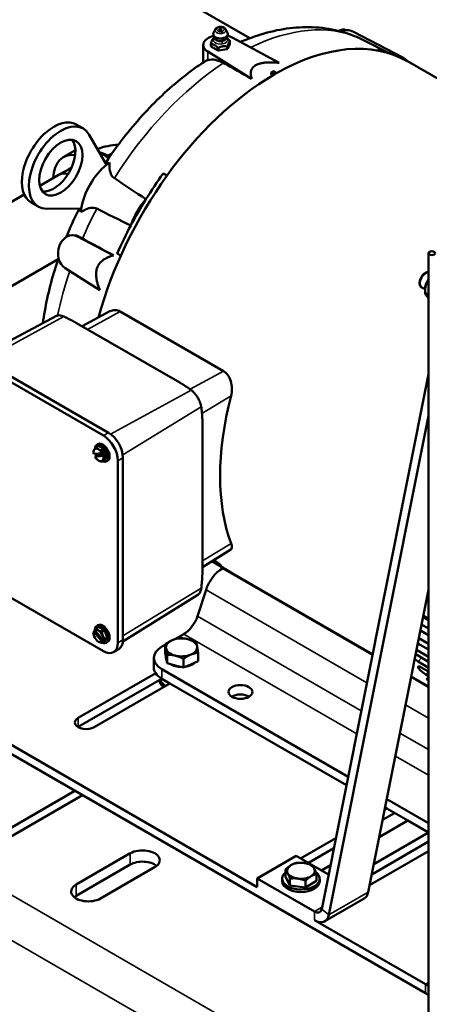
# Model space of a CAD drawing. Header units: inches. Extents: x 1 to 271, y 5 to 171.
# Tile 136 of 256: x 222 to 230, y 61 to 79. Entities that reach past the tile are written whole.
import ezdxf

# ---------------------------------------------------------------- set-up
doc = ezdxf.new("R2010")
doc.units = ezdxf.units.IN
doc.header["$LTSCALE"] = 8
doc.header["$MEASUREMENT"] = 0
doc.layers.add('Visible (ANSI)', color=7, linetype='Continuous', lineweight=50)
doc.layers.add('Visible Narrow (ANSI)', color=7, linetype='Continuous', lineweight=35)

msp = doc.modelspace()

# ---------------------------------------------------------------- linework, layer by layer
at = {"layer": 'Visible (ANSI)'}
for p, q in [((217.39, 83.999), (226.508, 78.735)), ((225.884, 78.894), (225.851, 78.83)), ((226.073, 78.894), (226.107, 78.83)), ((228.21, 78.897), (228.233, 78.883)), ((228.376, 78.85), (229.267, 78.386)), ((225.869, 78.741), (225.854, 78.733)), ((226.089, 78.741), (226.089, 78.741)), ((226.15, 78.683), (226.15, 78.637)), ((226.19, 78.746), (227.035, 78.291)), ((225.669, 78.299), (225.669, 78.615)), ((226.54, 78.005), (225.752, 78.493)), ((225.807, 78.64), (225.807, 78.593)), ((225.815, 78.582), (225.922, 78.52)), ((225.946, 78.516), (226.092, 78.539)), ((226.11, 78.549), (226.149, 78.634)), ((232.23, 76.657), (229.348, 78.322)), ((226.933, 78.141), (226.891, 78.117)), ((226.977, 78.118), (226.933, 78.141)), ((226.891, 78.117), (226.932, 78.091)), ((226.891, 78.082), (226.891, 78.117)), ((226.977, 78.118), (226.932, 78.091)), ((226.932, 78.071), (226.932, 78.091)), ((226.977, 78.118), (226.977, 78.097)), ((223.379, 77.179), (223.506, 77.106)), ((223.925, 76.452), (223.614, 76.995)), ((223.145, 76.59), (223.363, 76.716)), ((223.288, 76.391), (223.059, 76.272)), ((223.051, 76.267), (222.72, 76.076)), ((222.441, 75.915), (220.988, 75.076)), ((222.566, 75.771), (222.693, 75.698)), ((222.844, 75.66), (223.468, 75.662)), ((223.316, 75.181), (223.363, 75.178)), ((223.399, 75.158), (224.048, 74.818)), ((229.73, 74.86), (229.73, 58.45)), ((223.05, 74.748), (221.646, 73.937)), ((223.805, 74.192), (223.178, 74.589)), ((229.667, 74.207), (229.611, 74.239)), ((229.667, 74.209), (229.667, 74.158)), ((229.73, 74.104), (229.667, 74.14)), ((223.021, 73.727), (221.615, 72.975)), ((223.986, 73.811), (223.484, 73.542)), ((226.031, 72.734), (224.172, 73.808)), ((223.385, 73.599), (225.245, 72.525)), ((223.867, 71.569), (221.548, 72.908)), ((223.959, 71.622), (221.64, 72.961)), ((229.73, 72.68), (227.805, 63.032)), ((227.935, 62.926), (229.73, 71.924)), ((225.653, 69.133), (225.653, 71.795)), ((223.747, 71.363), (223.784, 71.384)), ((223.748, 71.403), (223.77, 71.416)), ((223.886, 71.325), (223.784, 71.384)), ((223.844, 71.251), (223.695, 71.238)), ((223.714, 71.19), (223.764, 71.219)), ((223.863, 71.202), (223.714, 71.189)), ((223.764, 71.219), (223.755, 71.243)), ((223.917, 71.233), (223.764, 71.219)), ((223.898, 71.282), (223.848, 71.253)), ((223.849, 71.304), (223.886, 71.325)), ((223.867, 71.204), (223.917, 71.233)), ((223.886, 71.325), (223.937, 71.194)), ((223.917, 71.233), (223.898, 71.282)), ((223.849, 71.1), (223.886, 71.121)), ((223.937, 71.194), (223.886, 71.121)), ((223.9, 71.172), (223.937, 71.194)), ((223.922, 71.102), (223.944, 71.114)), ((224.129, 67.834), (224.129, 71.116)), ((224.221, 67.887), (224.221, 71.169)), ((226.166, 69.515), (225.653, 69.196)), ((225.824, 69.303), (226.15, 69.115)), ((226.026, 69.189), (225.826, 69.304)), ((225.836, 69.31), (225.938, 69.252)), ((226.03, 69.184), (226.013, 69.174)), ((228.722, 67.629), (226.191, 69.09)), ((217.151, 68.907), (226.639, 63.428)), ((221.548, 69.022), (223.867, 67.683)), ((217.151, 68.746), (229.675, 61.515)), ((225.719, 68.788), (225.563, 68.311)), ((228.642, 63.335), (229.73, 68.788)), ((225.571, 68.698), (224.22, 67.859)), ((229.632, 68.299), (229.73, 68.243)), ((229.73, 68.267), (229.637, 68.321)), ((223.695, 68.037), (223.721, 68.052)), ((223.844, 67.848), (223.695, 68.034)), ((223.863, 67.875), (223.714, 68.061)), ((223.747, 68.097), (223.784, 68.118)), ((223.748, 68.137), (223.77, 68.15)), ((223.784, 68.118), (223.886, 68.059)), ((223.849, 68.038), (223.886, 68.059)), ((223.937, 67.928), (223.886, 68.059)), ((229.73, 67.969), (229.583, 68.054)), ((229.605, 68.164), (229.73, 68.092)), ((223.848, 67.847), (223.898, 67.876)), ((223.849, 67.834), (223.886, 67.855)), ((223.917, 67.903), (223.867, 67.874)), ((223.937, 67.928), (223.886, 67.855)), ((223.898, 67.876), (223.889, 67.887)), ((223.898, 67.876), (223.917, 67.903)), ((223.9, 67.906), (223.937, 67.928)), ((223.922, 67.836), (223.944, 67.848)), ((225.32, 67.991), (225.158, 67.898)), ((229.556, 67.916), (229.73, 67.816)), ((224.144, 67.717), (224.052, 67.664)), ((224.98, 67.795), (224.924, 67.763)), ((224.98, 67.65), (224.98, 67.805)), ((225.575, 67.5), (225.575, 67.654)), ((229.514, 67.704), (229.73, 67.579)), ((229.73, 67.71), (229.537, 67.821)), ((224.777, 67.559), (224.777, 67.388)), ((224.98, 67.65), (224.998, 67.557)), ((224.996, 67.559), (224.996, 67.566)), ((224.998, 67.557), (225.016, 67.464)), ((225.016, 67.464), (225.016, 67.618)), ((225.313, 67.388), (225.313, 67.543)), ((225.444, 67.444), (225.575, 67.5)), ((229.73, 67.491), (229.498, 67.625)), ((229.541, 67.494), (229.73, 67.384)), ((224.924, 67.355), (228.28, 65.417)), ((225.016, 67.464), (225.164, 67.426)), ((225.164, 67.426), (225.313, 67.388)), ((225.313, 67.388), (225.444, 67.444)), ((229.73, 67.314), (229.599, 67.39)), ((223.413, 66.477), (224.811, 67.284)), ((224.886, 67.167), (223.413, 66.317)), ((224.919, 67.186), (224.886, 67.167)), ((224.924, 67.184), (225.067, 67.101)), ((229.73, 67.047), (229.418, 67.227)), ((229.683, 67.259), (229.73, 67.233)), ((225.067, 67.101), (223.7, 66.312)), ((228.25, 65.263), (225.067, 67.101)), ((223.354, 65.164), (219.17, 62.749)), ((223.493, 65.084), (221.292, 63.813)), ((228.977, 65.015), (229.73, 64.58)), ((228.938, 64.819), (228.979, 64.843)), ((228.979, 64.843), (228.946, 64.861)), ((228.979, 64.843), (229.354, 64.626)), ((229.118, 64.762), (228.902, 64.638)), ((229.354, 64.626), (228.84, 64.329)), ((229.73, 64.409), (229.354, 64.626)), ((227.424, 63.945), (228.06, 64.312)), ((228.742, 63.839), (229.73, 64.409)), ((228.024, 64.131), (227.563, 63.865)), ((229.73, 64.248), (228.706, 63.657)), ((223.378, 63.474), (224.353, 64.038)), ((226.639, 63.581), (227.346, 63.99)), ((227.346, 63.99), (227.929, 63.653)), ((229.73, 64.077), (228.668, 63.464)), ((224.353, 63.834), (223.378, 63.27)), ((224.792, 63.785), (223.816, 63.221)), ((227.962, 63.822), (227.799, 63.728)), ((227.673, 62.985), (226.639, 63.581)), ((226.639, 63.428), (226.639, 63.581)), ((227.091, 63.578), (227.091, 63.533)), ((227.148, 63.616), (227.148, 63.741)), ((227.232, 63.457), (227.148, 63.616)), ((227.232, 63.457), (227.232, 63.581)), ((227.71, 63.54), (227.71, 63.665)), ((227.767, 63.578), (227.767, 63.533)), ((227.513, 63.419), (227.232, 63.457)), ((227.513, 63.419), (227.513, 63.544)), ((227.71, 63.54), (227.513, 63.419)), ((228.569, 63.221), (227.862, 62.813)), ((227.673, 62.831), (229.675, 61.675))]:
    msp.add_line(p, q, dxfattribs=at)
for centre, start, end in [((223.857, 71.265), 168.614, 174.0082), ((223.857, 71.265), 245.9918, 246.8433), ((223.857, 67.999), 168.614, 174.0082), ((223.857, 67.999), 245.9918, 246.8433)]:
    msp.add_arc(centre, 0.167, start, end, dxfattribs=at)
for centre, major_axis in [((225.979, 78.896), (0.0211, 0)), ((223.099, 76.402), (0.276, 0.478)), ((229.789, 74.86), (0.0591, 0)), ((226.338, 66.946), (-0.215, 0))]:
    msp.add_ellipse(centre, major_axis=major_axis, ratio=0.57735, dxfattribs=at)
for centre, major_axis, ratio, start_param, end_param in [((227.976, 78.133), (0.411, 0.712), 0.57735, 0.024695, 0.541633), ((225.979, 78.615), (-0.31, 0), 0.57735, 5.137688, 7.033677), ((225.979, 78.808), (-0.133, 0), 0.57735, 5.993459, 8.115781), ((225.979, 78.661), (0.176, 0), 0.57735, 2.356195, 2.373603), ((225.979, 78.808), (0.133, 0), 0.57735, 4.974188, 6.572911), ((225.979, 78.615), (0.31, 0), 0.57735, 0.820305, 1.145496), ((225.979, 78.661), (0.176, 0), 0.57735, 0.244391, 0.279208), ((226.954, 74.176), (2.393, 4.145), 0.57735, 0, 0.778693), ((225.827, 78.593), (-0.0201, 0), 0.57735, 0, 0.244391), ((225.979, 78.661), (-0.176, 0), 0.57735, 0.244391, 0.279208), ((225.979, 78.615), (-0.176, 0), 0.57735, 0.244391, 0.279208), ((225.829, 78.59), (-0.0201, 0), 0.57735, 0.279208, 0.785398), ((225.936, 78.528), (-0.0201, 0), 0.57735, 0.785398, 1.291588), ((225.979, 78.661), (-0.176, 0), 0.57735, 1.291588, 1.326406), ((225.979, 78.615), (0.176, 0), 0.57735, 4.433181, 4.467998), ((225.941, 78.527), (-0.0201, 0), 0.57735, 1.326406, 1.832596), ((226.087, 78.55), (-0.0201, 0), 0.57735, 1.832596, 2.338786), ((225.979, 78.661), (-0.176, 0), 0.57735, 2.338786, 2.373603), ((225.979, 78.615), (-0.176, 0), 0.57735, 2.338786, 2.373603), ((226.091, 78.552), (0.0201, 0), 0.57735, 5.515196, 6.021386), ((226.13, 78.637), (0.0201, 0), 0.57735, 6.021386, 6.283185), ((226.877, 74.221), (2.383, 4.127), 0.57735, 0.119071, 0.175297), ((422.298, 22.036), (-305.834, 128.658), 0.08679, 0.922843, 0.922956), ((226.059, 77.66), (-0.355, 0.662), 0.555721, 5.566884, 6.159679), ((228.845, 77.631), (0.432, 0.749), 0.57735, 6.093394, 6.551989), ((226.954, 74.176), (2.393, 4.145), 0.57735, 0.792104, 2.001636), ((226.954, 74.176), (2.393, 4.145), 0.57735, 0.778693, 0.792104), ((222.973, 76.475), (0.407, 0.704), 0.57735, 0, 3.141593), ((223.099, 76.402), (0.406, 0.704), 0.57735, 5.958991, 9.748973), ((222.973, 76.475), (-0.276, -0.478), 0.57735, 0.231143, 2.91045), ((223.59, 75.819), (-0.445, 0.771), 0.57735, 5.873155, 7.023362), ((223.81, 75.946), (0.445, -0.771), 0.57735, 2.116751, 2.384632), ((223.59, 75.819), (-0.329, 0.569), 0.57735, 6.186796, 6.436343), ((224.038, 75.86), (-0.411, -0.712), 0.57735, 4.123505, 5.301273), ((224.038, 75.86), (-0.411, -0.712), 0.57735, 4.032461, 4.123505), ((223.38, 75.698), (-0.329, 0.569), 0.57735, 5.815026, 6.283185), ((226.877, 74.221), (-2.383, -4.127), 0.57735, 4.537092, 4.655005), ((42.374, -197.313), (226.779, 242.196), 0.777225, 0.209632, 0.209929), ((226.877, 74.221), (-2.383, -4.127), 0.57735, 4.655005, 4.769773), ((224.908, 75.358), (0.432, 0.749), 0.57735, 1.249135, 1.892458), ((224.038, 75.86), (-0.411, -0.712), 0.57735, 5.301273, 5.392317), ((226.877, 74.221), (-2.383, -4.127), 0.57735, 4.769773, 4.887686), ((223.296, 74.869), (-0.028, -0.311), 0.788675, 2.82562, 5.897399), ((369.781, 369.773), (-96.358, -317.494), 0.777225, 6.073256, 6.073554), ((229.821, 74.298), (0.109, 0.189), 0.57735, 1.418822, 2.356194), ((229.268, 72.84), (-2.301, -4.198), 0.562044, 5.137873, 5.832857), ((223.867, 71.267), (-0.185, 0.32), 0.57735, 3.926991, 5.497787), ((223.959, 71.32), (-0.185, 0.32), 0.57735, 3.926991, 5.497787), ((223.835, 71.252), (-0.087, 0.151), 0.57735, 2.500196, 7.040259), ((223.857, 71.265), (0.087, -0.151), 0.57735, 0, 3.141593), ((223.779, 71.22), (-0.063, 0.108), 0.57735, 0.261799, 1.091281), ((223.78, 71.36), (-0.0857, -0.0689), 0.211325, 5.651271, 6.034953), ((223.78, 71.36), (-0.0857, -0.0689), 0.211325, 4.935658, 5.651271), ((223.779, 71.22), (-0.063, 0.108), 0.57735, 5.497787, 6.544985), ((223.835, 71.252), (-0.087, 0.151), 0.57735, 1.320009, 1.53474), ((223.857, 71.367), (-0.11, 0), 0.57735, 0.069786, 0.785398), ((223.857, 71.367), (0.11, 0), 0.57735, 3.926991, 4.642603), ((223.779, 71.22), (0.062, -0.108), 0.57735, 1.526713, 2.356194), ((223.847, 71.29), (0.153, 0.059), 0.211325, 4.610784, 4.638024), ((223.933, 71.272), (-0.01, 0.11), 0.788675, 1.206063, 1.673687), ((223.779, 71.22), (0.063, -0.108), 0.57735, 0.261799, 1.091281), ((223.866, 71.241), (-0.153, -0.059), 0.211325, 1.469191, 1.496432), ((223.933, 71.272), (-0.01, 0.11), 0.788675, 2.169664, 2.637288), ((223.866, 71.241), (-0.153, -0.059), 0.211325, 6.050582, 6.077823), ((223.779, 71.22), (-0.062, 0.108), 0.57735, 1.526713, 2.356194), ((223.779, 71.22), (0.063, -0.108), 0.57735, 5.497787, 6.544985), ((223.857, 71.163), (-0.11, 0), 0.57735, 0.933203, 1.501011), ((223.933, 71.17), (-0.0857, -0.0689), 0.211325, 5.651271, 6.366884), ((223.933, 71.17), (0.0857, 0.0689), 0.211325, 1.794066, 2.509678), ((226.013, 68.799), (-0.23, -0.398), 0.57735, 3.926991, 5.061455), ((225.32, 68.302), (-0.19, -0.329), 0.57735, 0.785398, 1.919862), ((223.779, 67.954), (-0.063, 0.108), 0.57735, 0.479515, 1.308997), ((223.78, 68.094), (-0.0857, -0.0689), 0.211325, 5.89926, 6.034953), ((223.847, 67.986), (-0.134, 0.094), 0.788675, 0.3554, 0.38264), ((223.835, 67.986), (-0.087, 0.151), 0.57735, 2.500196, 7.141451), ((223.78, 68.094), (0.0857, 0.0689), 0.211325, 1.794066, 2.26169), ((223.779, 67.954), (-0.063, 0.108), 0.57735, 5.497787, 6.327269), ((223.866, 68.013), (-0.134, 0.094), 0.788675, 0.3554, 0.38264), ((223.857, 68.101), (-0.11, 0), 0.57735, 0.069786, 0.785398), ((223.857, 67.999), (0.087, -0.151), 0.57735, 0, 3.141593), ((223.857, 68.101), (-0.11, 0), 0.57735, 0.785398, 1.501011), ((223.779, 67.954), (0.062, -0.108), 0.57735, 1.308997, 2.356194), ((223.933, 68.006), (0.01, -0.11), 0.788675, 4.347656, 5.063268), ((223.779, 67.954), (-0.062, 0.108), 0.57735, 1.308997, 2.356194), ((223.779, 67.954), (0.063, -0.108), 0.57735, 5.497787, 6.327269), ((223.857, 67.897), (0.11, 0), 0.57735, 4.074795, 4.642603), ((223.847, 67.986), (-0.134, 0.094), 0.788675, 2.057194, 2.084434), ((223.933, 67.904), (-0.0857, -0.0689), 0.211325, 5.89926, 6.366884), ((223.933, 68.006), (0.01, -0.11), 0.788675, 5.063268, 5.778881), ((223.779, 67.954), (0.063, -0.108), 0.57735, 0.479515, 1.308997), ((223.866, 68.013), (0.134, -0.094), 0.788675, 5.198786, 5.226027), ((223.933, 67.904), (0.0857, 0.0689), 0.211325, 1.794066, 2.26169), ((223.867, 67.985), (0.185, -0.32), 0.57735, 5.497787, 7.068583), ((223.959, 68.038), (0.185, -0.32), 0.57735, 0, 0.785398), ((225.277, 67.75), (-0.281, 0), 0.57735, 5.346531, 6.393729), ((225.277, 67.75), (-0.281, 0), 0.57735, 4.299334, 5.346531), ((225.277, 67.75), (0.281, 0), 0.57735, 0.110544, 1.157741), ((225.277, 67.559), (-0.5, 0), 0.57735, 5.497787, 7.068583), ((225.277, 67.75), (-0.281, 0), 0.57735, 0.110544, 1.157741), ((225.277, 67.75), (0.281, 0), 0.57735, 5.346531, 6.393729), ((225.277, 67.559), (-0.281, 0), 0.57735, 0, 0.258447), ((225.277, 67.75), (0.281, 0), 0.57735, 4.299334, 5.346531), ((225.277, 67.559), (-0.281, 0), 0.57735, 1.802927, 2.606951), ((225.277, 67.388), (-0.5, 0), 0.57735, 0, 0.367325), ((225.277, 67.559), (-0.281, 0), 0.57735, 0.728683, 1.5868), ((225.277, 67.388), (-0.5, 0), 0.57735, 0.367325, 0.785398), ((225.277, 67.178), (-0.405, 0), 0.57735, 0.078626, 0.652039), ((225.277, 67.227), (-0.405, 0), 0.57735, 0.260373, 0.800583), ((226.338, 66.776), (-0.215, 0), 0.57735, 3.900365, 5.524413), ((223.557, 66.395), (-0.203, 0), 0.57735, 5.497787, 8.63938), ((223.557, 66.234), (-0.203, 0), 0.57735, 5.497787, 5.52764), ((224.573, 63.911), (0.31, 0), 0.57735, 5.497787, 8.63938), ((224.573, 63.707), (-0.31, 0), 0.57735, 3.7484, 5.497787), ((227.429, 63.721), (-0.25, 0), 0.57735, 5.529864, 6.577062), ((227.429, 63.721), (-0.25, 0), 0.57735, 4.482667, 5.529864), ((227.429, 63.721), (0.25, 0), 0.57735, 0.293877, 1.341074), ((227.429, 63.721), (0.25, 0), 0.57735, 5.529864, 6.577062), ((227.429, 63.578), (0.338, 0), 0.57735, 2.552836, 6.932705), ((227.429, 63.721), (-0.25, 0), 0.57735, 0.293877, 1.341074), ((227.429, 63.721), (0.25, 0), 0.57735, 4.482667, 5.529864), ((223.597, 63.348), (-0.31, 0), 0.57735, 5.497787, 8.63938), ((227.429, 63.533), (0.338, 0), 0.57735, 3.141593, 6.283185), ((223.597, 63.144), (-0.31, 0), 0.57735, 5.497787, 5.676378), ((228.38, 63.548), (0.189, -0.327), 0.57735, 0, 0.581672), ((227.673, 63.14), (0.095, -0.165), 0.57735, 5.497787, 6.864857), ((227.673, 63.14), (0.189, -0.327), 0.57735, 5.497787, 6.864857), ((229.675, 61.354), (-0.197, 0.341), 0.57735, 5.301278, 5.497787), ((229.675, 61.354), (-0.098, 0.17), 0.57735, 5.096619, 5.497787)]:
    msp.add_ellipse(centre, major_axis=major_axis, ratio=ratio, start_param=start_param, end_param=end_param, dxfattribs=at)
for points, knots in [([(225.956, 78.939), (225.95, 78.938), (225.945, 78.937), (225.934, 78.934), (225.928, 78.932), (225.918, 78.927), (225.913, 78.924), (225.903, 78.918), (225.899, 78.914), (225.891, 78.905), (225.887, 78.9), (225.884, 78.894)], [5.759587, 5.759587, 5.759587, 5.759587, 5.963441, 5.963441, 6.167295, 6.167295, 6.371149, 6.371149, 6.575003, 6.575003, 6.778857, 6.778857, 6.778857, 6.778857]), ([(226.073, 78.894), (226.07, 78.901), (226.065, 78.907), (226.053, 78.918), (226.046, 78.923), (226.031, 78.931), (226.023, 78.934), (226.006, 78.938), (225.997, 78.94), (225.979, 78.941), (225.97, 78.941), (225.96, 78.939), (225.958, 78.939), (225.956, 78.939)], [4.216717, 4.216717, 4.216717, 4.216717, 4.462282, 4.462282, 4.770856, 4.770856, 5.07943, 5.07943, 5.388004, 5.388004, 5.696578, 5.696578, 5.759587, 5.759587, 5.759587, 5.759587]), ([(228.433, 78.758), (228.29, 78.819), (228.14, 78.865), (227.834, 78.923), (227.679, 78.936), (227.367, 78.934), (227.21, 78.918), (226.9, 78.86), (226.746, 78.818), (226.508, 78.736), (226.423, 78.702), (226.338, 78.666)], [5.5656186, 5.5656186, 5.5656186, 5.5656186, 5.6957701, 5.6957701, 5.8259217, 5.8259217, 5.9560733, 5.9560733, 6.0862249, 6.0862249, 6.1593407, 6.1593407, 6.1593407, 6.1593407]), ([(225.873, 78.736), (225.864, 78.747), (225.857, 78.76), (225.849, 78.783), (225.847, 78.793), (225.846, 78.803)], [0, 0, 0, 0, 0.1100679, 0.1100679, 0.1850674, 0.1850674, 0.1850674, 0.1850674]), ([(225.847, 78.728), (225.847, 78.729), (225.847, 78.729), (225.848, 78.729), (225.849, 78.729), (225.85, 78.73), (225.851, 78.731), (225.852, 78.732)], [0.07493866, 0.07493866, 0.07493866, 0.07493866, 0.07821587, 0.07821587, 0.08960483, 0.08960483, 0.1009938, 0.1009938, 0.1009938, 0.1009938]), ([(225.871, 78.737), (225.871, 78.737), (225.871, 78.737), (225.871, 78.737), (225.871, 78.737), (225.871, 78.738)], [6.8888906, 6.8888906, 6.8888906, 6.8888906, 6.9115038, 6.9115038, 7.0685835, 7.0685835, 7.0685835, 7.0685835]), ([(226.112, 78.803), (226.11, 78.788), (226.106, 78.774), (226.096, 78.752), (226.091, 78.744), (226.085, 78.736)], [0, 0, 0, 0, 0.1100322, 0.1100322, 0.1850675, 0.1850675, 0.1850675, 0.1850675]), ([(226.087, 78.738), (226.087, 78.737), (226.087, 78.737), (226.087, 78.737), (226.087, 78.737), (226.087, 78.737)], [3.9269908, 3.9269908, 3.9269908, 3.9269908, 4.0840704, 4.0840704, 4.1066837, 4.1066837, 4.1066837, 4.1066837]), ([(226.143, 78.696), (226.143, 78.696), (226.143, 78.695), (226.145, 78.694), (226.145, 78.693), (226.147, 78.691), (226.147, 78.69), (226.148, 78.689)], [0.07493866, 0.07493866, 0.07493866, 0.07493866, 0.07821587, 0.07821587, 0.08960483, 0.08960483, 0.1009938, 0.1009938, 0.1009938, 0.1009938]), ([(226.149, 78.686), (226.15, 78.685), (226.15, 78.684), (226.15, 78.683), (226.15, 78.682), (226.15, 78.682), (226.15, 78.682), (226.149, 78.682)], [0.1009938, 0.1009938, 0.1009938, 0.1009938, 0.11238276, 0.11238276, 0.12377172, 0.12377172, 0.12704893, 0.12704893, 0.12704893, 0.12704893]), ([(225.808, 78.636), (225.808, 78.637), (225.807, 78.638), (225.807, 78.64), (225.807, 78.642), (225.808, 78.643), (225.808, 78.644), (225.808, 78.644)], [0.1009938, 0.1009938, 0.1009938, 0.1009938, 0.11238276, 0.11238276, 0.12377172, 0.12377172, 0.12704893, 0.12704893, 0.12704893, 0.12704893]), ([(225.815, 78.63), (225.814, 78.63), (225.814, 78.63), (225.813, 78.63), (225.812, 78.631), (225.81, 78.632), (225.81, 78.632), (225.809, 78.633)], [0.07493866, 0.07493866, 0.07493866, 0.07493866, 0.07821587, 0.07821587, 0.08960483, 0.08960483, 0.1009938, 0.1009938, 0.1009938, 0.1009938]), ([(225.93, 78.563), (225.929, 78.564), (225.927, 78.564), (225.925, 78.565), (225.924, 78.566), (225.922, 78.568), (225.922, 78.568), (225.922, 78.568)], [0.1009938, 0.1009938, 0.1009938, 0.1009938, 0.11238276, 0.11238276, 0.12377172, 0.12377172, 0.12704893, 0.12704893, 0.12704893, 0.12704893]), ([(225.946, 78.564), (225.946, 78.564), (225.945, 78.564), (225.944, 78.563), (225.942, 78.563), (225.939, 78.562), (225.938, 78.562), (225.936, 78.562)], [0.07493866, 0.07493866, 0.07493866, 0.07493866, 0.07821587, 0.07821587, 0.08960483, 0.08960483, 0.1009938, 0.1009938, 0.1009938, 0.1009938]), ([(226.101, 78.588), (226.1, 78.587), (226.099, 78.587), (226.096, 78.587), (226.095, 78.587), (226.093, 78.587), (226.093, 78.587), (226.092, 78.587)], [0.1009938, 0.1009938, 0.1009938, 0.1009938, 0.11238276, 0.11238276, 0.12377172, 0.12377172, 0.12704893, 0.12704893, 0.12704893, 0.12704893]), ([(226.11, 78.597), (226.11, 78.597), (226.11, 78.597), (226.109, 78.595), (226.109, 78.594), (226.107, 78.592), (226.106, 78.591), (226.105, 78.59)], [0.07493866, 0.07493866, 0.07493866, 0.07493866, 0.07821587, 0.07821587, 0.08960483, 0.08960483, 0.1009938, 0.1009938, 0.1009938, 0.1009938]), ([(225.698, 78.318), (225.564, 78.231), (225.432, 78.136), (225.175, 77.931), (225.048, 77.821), (224.803, 77.589), (224.683, 77.467), (224.451, 77.211), (224.339, 77.077), (224.123, 76.8), (224.02, 76.656), (223.921, 76.509)], [0.064981, 0.064981, 0.064981, 0.064981, 0.1861611, 0.1861611, 0.3073411, 0.3073411, 0.4285212, 0.4285212, 0.5497012, 0.5497012, 0.6708813, 0.6708813, 0.6708813, 0.6708813]), ([(225.698, 78.318), (225.708, 78.325), (225.722, 78.332), (225.744, 78.338), (225.748, 78.34), (225.752, 78.341)], [1.6789939, 1.6789939, 1.6789939, 1.6789939, 1.991786, 1.991786, 2.0601102, 2.0601102, 2.0601102, 2.0601102]), ([(223.95, 76.472), (223.939, 76.49), (223.932, 76.503), (223.921, 76.514), (223.919, 76.509), (223.917, 76.483), (223.917, 76.475), (223.917, 76.467)], [8.536944, 8.536944, 8.536944, 8.536944, 8.9787, 8.9787, 9.497615, 9.497615, 9.659689, 9.659689, 9.659689, 9.659689]), ([(223.977, 76.492), (223.976, 76.485), (223.976, 76.478), (223.973, 76.415), (223.978, 76.358), (224.001, 76.287), (224.013, 76.26), (224.043, 76.227), (224.053, 76.217), (224.066, 76.21)], [-1.240684, -1.240684, -1.240684, -1.240684, -1.164932, -1.164932, -0.56074, -0.56074, -0.246304, -0.246304, -0.101529, -0.101529, -0.101529, -0.101529]), ([(223.452, 75.662), (223.437, 75.653), (223.427, 75.646), (223.413, 75.635), (223.417, 75.632), (223.438, 75.631), (223.449, 75.631), (223.464, 75.63)], [12.705107, 12.705107, 12.705107, 12.705107, 13.026736, 13.026736, 13.519432, 13.519432, 13.830142, 13.830142, 13.830142, 13.830142]), ([(223.749, 75.662), (223.741, 75.666), (223.732, 75.669), (223.704, 75.678), (223.684, 75.679), (223.627, 75.677), (223.586, 75.664), (223.517, 75.633), (223.488, 75.616), (223.461, 75.597)], [-8.4533236, -8.4533236, -8.4533236, -8.4533236, -8.3591399, -8.3591399, -8.1587927, -8.1587927, -7.7609759, -7.7609759, -7.4698186, -7.4698186, -7.4698186, -7.4698186]), ([(223.363, 75.178), (223.364, 75.178), (223.364, 75.178), (223.386, 75.177), (223.409, 75.17), (223.431, 75.156)], [-2.5156898, -2.5156898, -2.5156898, -2.5156898, -2.5073165, -2.5073165, -2.2280854, -2.2280854, -2.2280854, -2.2280854]), ([(223.058, 74.772), (223.054, 74.759), (223.049, 74.745), (222.943, 74.426), (222.864, 74.119), (222.798, 73.742), (222.787, 73.669), (222.777, 73.597)], [1.1153273, 1.1153273, 1.1153273, 1.1153273, 1.1252758, 1.1252758, 1.3506366, 1.3506366, 1.4046964, 1.4046964, 1.4046964, 1.4046964]), ([(229.611, 74.239), (229.602, 74.244), (229.594, 74.251), (229.581, 74.268), (229.577, 74.277), (229.569, 74.3), (229.568, 74.313), (229.568, 74.342), (229.571, 74.358), (229.579, 74.389), (229.586, 74.405), (229.602, 74.435), (229.611, 74.448), (229.632, 74.474), (229.644, 74.485), (229.669, 74.503), (229.683, 74.511), (229.708, 74.519), (229.719, 74.52), (229.73, 74.52)], [3.926991, 3.926991, 3.926991, 3.926991, 4.158629, 4.158629, 4.413482, 4.413482, 4.727005, 4.727005, 5.083136, 5.083136, 5.440106, 5.440106, 5.793042, 5.793042, 6.148157, 6.148157, 6.50723, 6.50723, 6.768333, 6.768333, 6.768333, 6.768333]), ([(223.152, 73.717), (223.14, 73.723), (223.129, 73.727), (223.102, 73.735), (223.086, 73.738), (223.055, 73.738), (223.041, 73.736), (223.027, 73.73), (223.024, 73.729), (223.021, 73.727)], [0.8905735, 0.8905735, 0.8905735, 0.8905735, 0.9965959, 0.9965959, 1.156295, 1.156295, 1.3159941, 1.3159941, 1.3595969, 1.3595969, 1.3595969, 1.3595969]), ([(223.986, 73.811), (224.013, 73.825), (224.044, 73.834), (224.109, 73.834), (224.143, 73.825), (224.172, 73.808)], [4.5230174, 4.5230174, 4.5230174, 4.5230174, 4.8209841, 4.8209841, 5.1347113, 5.1347113, 5.1347113, 5.1347113]), ([(226.031, 72.734), (226.06, 72.718), (226.088, 72.692), (226.133, 72.628), (226.151, 72.59), (226.175, 72.511), (226.183, 72.464), (226.185, 72.372), (226.18, 72.326), (226.169, 72.286)], [0, 0, 0, 0, 0.308202, 0.308202, 0.616405, 0.616405, 0.949655, 0.949655, 1.282905, 1.282905, 1.282905, 1.282905]), ([(225.632, 72.085), (225.631, 72.09), (225.631, 72.095), (225.626, 72.119), (225.621, 72.138), (225.608, 72.175), (225.6, 72.195), (225.58, 72.235), (225.568, 72.255), (225.546, 72.29), (225.532, 72.308), (225.505, 72.341), (225.49, 72.356), (225.468, 72.376), (225.459, 72.384), (225.45, 72.391)], [0.7853454, 0.7853454, 0.7853454, 0.7853454, 0.834986, 0.834986, 0.9965959, 0.9965959, 1.156295, 1.156295, 1.3159941, 1.3159941, 1.4756932, 1.4756932, 1.6353923, 1.6353923, 1.7414148, 1.7414148, 1.7414148, 1.7414148]), ([(226.169, 69.624), (226.18, 69.597), (226.185, 69.571), (226.183, 69.534), (226.177, 69.522), (226.166, 69.515)], [1.2844253, 1.2844253, 1.2844253, 1.2844253, 1.6176757, 1.6176757, 1.9242286, 1.9242286, 1.9242286, 1.9242286]), ([(225.938, 69.252), (225.949, 69.245), (225.959, 69.239), (225.975, 69.231), (225.981, 69.229), (225.986, 69.228), (225.986, 69.229), (225.982, 69.235), (225.976, 69.24), (225.962, 69.252), (225.953, 69.259), (225.93, 69.276), (225.917, 69.286), (225.892, 69.303), (225.877, 69.313), (225.862, 69.323), (225.861, 69.324), (225.859, 69.325)], [-1.9136617, -1.9136617, -1.9136617, -1.9136617, -1.7940579, -1.7940579, -1.674454, -1.674454, -1.5548501, -1.5548501, -1.4352463, -1.4352463, -1.3156424, -1.3156424, -1.1960386, -1.1960386, -1.0764347, -1.0764347, -1.0635589, -1.0635589, -1.0635589, -1.0635589]), ([(226.191, 69.09), (226.188, 69.092), (226.182, 69.095), (226.168, 69.104), (226.157, 69.11), (226.133, 69.125), (226.119, 69.133), (226.093, 69.149), (226.078, 69.158), (226.05, 69.175), (226.037, 69.182), (226.026, 69.189)], [-1.5424875, -1.5424875, -1.5424875, -1.5424875, -1.4352463, -1.4352463, -1.3156424, -1.3156424, -1.1960386, -1.1960386, -1.0764347, -1.0764347, -0.9568309, -0.9568309, -0.9568309, -0.9568309]), ([(225.571, 68.698), (225.577, 68.702), (225.584, 68.707), (225.6, 68.723), (225.608, 68.736), (225.621, 68.764), (225.626, 68.782), (225.631, 68.807), (225.631, 68.813), (225.632, 68.819)], [1.3822427, 1.3822427, 1.3822427, 1.3822427, 1.4756932, 1.4756932, 1.6353923, 1.6353923, 1.7970022, 1.7970022, 1.8466429, 1.8466429, 1.8466429, 1.8466429]), ([(229.48, 67.538), (229.488, 67.532), (229.496, 67.525), (229.517, 67.509), (229.53, 67.5), (229.541, 67.494)], [-0.1948724, -0.1948724, -0.1948724, -0.1948724, -0.1196039, -0.1196039, 0, 0, 0, 0]), ([(229.599, 67.39), (229.588, 67.396), (229.577, 67.401), (229.559, 67.407), (229.552, 67.408), (229.544, 67.405), (229.542, 67.401), (229.543, 67.39), (229.546, 67.383), (229.557, 67.366), (229.565, 67.356), (229.585, 67.335), (229.596, 67.324), (229.62, 67.304), (229.633, 67.293), (229.659, 67.274), (229.672, 67.266), (229.683, 67.259)], [-0.9568309, -0.9568309, -0.9568309, -0.9568309, -0.837227, -0.837227, -0.7176231, -0.7176231, -0.5980193, -0.5980193, -0.4784154, -0.4784154, -0.3588116, -0.3588116, -0.2392077, -0.2392077, -0.1196039, -0.1196039, 0, 0, 0, 0]), ([(229.73, 67.18), (229.727, 67.181), (229.724, 67.183), (229.713, 67.187), (229.707, 67.188), (229.7, 67.187), (229.698, 67.184), (229.701, 67.175), (229.706, 67.169), (229.716, 67.157), (229.723, 67.15), (229.73, 67.144)], [-0.8725847, -0.8725847, -0.8725847, -0.8725847, -0.837227, -0.837227, -0.7176231, -0.7176231, -0.5980193, -0.5980193, -0.4784154, -0.4784154, -0.3891968, -0.3891968, -0.3891968, -0.3891968])]:
    msp.add_open_spline(points, degree=3, knots=knots, dxfattribs=at)
for points, weights in [([(228.21, 78.897), (228.149, 78.885), (228.108, 78.867)], [1.38689907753, 1.46630005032, 1.48693247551]), ([(225.847, 78.728), (225.828, 78.713), (225.808, 78.644)], [1.29768802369, 1.44129490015, 1.29768802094]), ([(226.143, 78.696), (226.115, 78.726), (226.089, 78.741)], [1.29768802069, 1.36949145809, 1.36949146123]), ([(226.11, 78.597), (226.13, 78.666), (226.149, 78.682)], [1.29768802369, 1.44129490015, 1.29768802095]), ([(225.815, 78.63), (225.868, 78.626), (225.922, 78.568)], [1.29768802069, 1.44129490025, 1.29768802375]), ([(226.092, 78.587), (226.019, 78.602), (225.946, 78.564)], [1.29768802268, 1.4412948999, 1.29768802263]), ([(226.54, 78.005), (226.44, 78.349), (227.035, 78.291)], [1.00152120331, 1.00424277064, 1.00152120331]), ([(226.891, 78.082), (226.906, 78.073), (226.921, 78.065)], [1.00000160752, 1.00000128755, 1.00000093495]), ([(224.048, 74.818), (223.591, 74.698), (223.805, 74.192)], [1.00114905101, 1.0037679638, 1.00114905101]), ([(229.667, 74.14), (229.663, 74.279), (229.73, 74.368)], [1.4330661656, 1.6205973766, 1.49086586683]), ([(229.73, 74.051), (229.67, 74.11), (229.667, 74.14)], [1.51315547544, 1.60230554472, 1.4330661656]), ([(223.385, 73.599), (223.282, 73.658), (223.152, 73.717)], [7.5988359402, 7.5988359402, 7.17177543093]), ([(225.45, 72.391), (225.348, 72.465), (225.245, 72.525)], [7.17177543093, 7.5988359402, 7.5988359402]), ([(225.653, 71.795), (225.653, 71.932), (225.632, 72.085)], [8.36381353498, 8.36381353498, 7.60183006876]), ([(225.632, 68.819), (225.653, 68.996), (225.653, 69.133)], [7.60183006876, 8.36381353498, 8.36381353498]), ([(224.98, 67.805), (225.05, 67.855), (225.111, 67.881)], [1.03882380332, 1.05791167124, 1]), ([(225.111, 67.881), (225.171, 67.907), (225.241, 67.916)], [1, 1.05791167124, 1.03882380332]), ([(225.241, 67.916), (225.321, 67.916), (225.39, 67.899)], [1.03882380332, 1.05791167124, 1]), ([(225.39, 67.899), (225.459, 67.881), (225.539, 67.841)], [1, 1.05791167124, 1.03882380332]), ([(225.539, 67.841), (225.549, 67.811), (225.557, 67.768)], [1.03882380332, 1.05791167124, 1]), ([(224.998, 67.732), (224.989, 67.775), (224.98, 67.805)], [1, 1.05791167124, 1.03882380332]), ([(225.016, 67.618), (225.006, 67.689), (224.998, 67.732)], [1.03882380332, 1.05791167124, 1]), ([(225.575, 67.654), (225.505, 67.645), (225.444, 67.619)], [1.03882380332, 1.05791167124, 1]), ([(225.557, 67.768), (225.565, 67.725), (225.575, 67.654)], [1, 1.05791167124, 1.03882380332]), ([(225.164, 67.601), (225.095, 67.619), (225.016, 67.618)], [1, 1.05791167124, 1.03882380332]), ([(225.313, 67.543), (225.233, 67.584), (225.164, 67.601)], [1.03882380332, 1.05791167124, 1]), ([(225.444, 67.619), (225.383, 67.593), (225.313, 67.543)], [1, 1.05791167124, 1.03882380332]), ([(227.148, 63.741), (227.201, 63.792), (227.247, 63.82)], [1, 1.0379548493, 1]), ([(227.247, 63.82), (227.293, 63.848), (227.346, 63.863)], [1, 1.0379548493, 1]), ([(227.346, 63.863), (227.421, 63.871), (227.486, 63.862)], [1, 1.0379548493, 1]), ([(227.486, 63.862), (227.552, 63.853), (227.627, 63.825)], [1, 1.0379548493, 1]), ([(227.627, 63.825), (227.649, 63.8), (227.669, 63.763)], [1, 1.0379548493, 1]), ([(227.669, 63.763), (227.688, 63.726), (227.71, 63.665)], [1, 1.0379548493, 1]), ([(227.19, 63.679), (227.171, 63.716), (227.148, 63.741)], [1, 1.0379548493, 1]), ([(227.232, 63.581), (227.21, 63.642), (227.19, 63.679)], [1, 1.0379548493, 1]), ([(227.372, 63.581), (227.307, 63.59), (227.232, 63.581)], [1, 1.0379548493, 1]), ([(227.513, 63.544), (227.438, 63.572), (227.372, 63.581)], [1, 1.0379548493, 1]), ([(227.612, 63.623), (227.566, 63.594), (227.513, 63.544)], [1, 1.0379548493, 1]), ([(227.71, 63.665), (227.658, 63.651), (227.612, 63.623)], [1, 1.0379548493, 1])]:
    msp.add_rational_spline(points, weights, degree=2, dxfattribs=at)
for points in [[(225.871, 78.738), (225.871, 78.738), (225.871, 78.738), (225.871, 78.738)], [(226.087, 78.738), (226.087, 78.738), (226.087, 78.738), (226.087, 78.738)], [(228.459, 78.746), (228.45, 78.75), (228.442, 78.754), (228.433, 78.758)], [(229.045, 78.457), (228.851, 78.552), (228.653, 78.65), (228.459, 78.746)], [(226.033, 78.288), (226.202, 78.194), (226.371, 78.1), (226.54, 78.005)], [(223.761, 76.739), (223.884, 76.781), (224.011, 76.809), (224.138, 76.817)], [(224.066, 76.21), (224.256, 76.085), (224.449, 75.957), (224.635, 75.831)], [(225.014, 76.259), (224.992, 76.271), (224.969, 76.283), (224.946, 76.296)], [(224.361, 75.358), (224.16, 75.456), (223.952, 75.559), (223.749, 75.662)], [(223.418, 75.637), (223.339, 75.477), (223.266, 75.314), (223.199, 75.15)], [(223.431, 75.156), (223.449, 75.145), (223.47, 75.133), (223.49, 75.122)], [(223.49, 75.122), (223.676, 75.021), (223.862, 74.92), (224.048, 74.818)], [(224.181, 74.815), (224.159, 74.829), (224.137, 74.842), (224.115, 74.856)], [(226.15, 69.115), (226.15, 69.114), (226.151, 69.114), (226.152, 69.114)]]:
    msp.add_open_spline(points, degree=3, dxfattribs=at)
at = {"layer": 'Visible Narrow (ANSI)'}
for p, q in [((226.149, 78.682), (226.149, 78.634)), ((225.752, 78.341), (225.752, 78.493)), ((225.808, 78.59), (225.808, 78.636)), ((225.809, 78.633), (225.809, 78.587)), ((225.815, 78.582), (225.815, 78.63)), ((225.922, 78.568), (225.922, 78.52)), ((225.93, 78.517), (225.93, 78.563)), ((225.936, 78.562), (225.936, 78.516)), ((225.946, 78.516), (225.946, 78.564)), ((226.092, 78.587), (226.092, 78.539)), ((226.101, 78.542), (226.101, 78.588)), ((226.105, 78.59), (226.105, 78.544)), ((226.11, 78.549), (226.11, 78.597)), ((223.431, 75.156), (223.399, 75.158)), ((223.152, 73.717), (221.703, 72.925)), ((224.172, 73.808), (223.582, 73.485)), ((225.43, 72.405), (226.031, 72.734)), ((225.45, 72.391), (223.998, 71.596)), ((226.169, 72.286), (225.645, 71.967)), ((225.632, 72.085), (224.217, 71.224)), ((223.959, 71.622), (223.867, 71.569)), ((224.221, 71.169), (224.129, 71.116)), ((225.653, 69.31), (226.169, 69.624)), ((225.938, 69.252), (225.946, 69.264)), ((226.013, 69.174), (228.719, 67.612)), ((226.15, 69.115), (226.15, 69.115)), ((225.632, 68.819), (224.221, 67.96)), ((225.719, 68.788), (228.619, 67.113)), ((225.563, 68.311), (228.518, 66.605)), ((224.221, 67.887), (224.129, 67.834)), ((225.32, 67.991), (228.435, 66.193)), ((229.541, 67.494), (229.605, 67.563)), ((224.924, 67.355), (224.924, 67.184)), ((229.683, 67.259), (229.729, 67.315)), ((229.415, 67.21), (229.73, 67.028)), ((229.315, 66.711), (229.73, 66.472)), ((223.413, 66.477), (223.413, 66.317)), ((229.214, 66.203), (229.73, 65.906)), ((229.132, 65.791), (229.73, 65.445)), ((224.353, 64.038), (224.353, 63.834)), ((221.292, 63.813), (229.73, 58.941)), ((229.815, 58.076), (220.585, 63.405)), ((223.378, 63.474), (223.378, 63.27)), ((227.935, 62.926), (228.642, 63.335)), ((227.811, 63.064), (227.673, 62.985)), ((227.673, 62.985), (227.673, 62.831)), ((227.805, 63.032), (227.935, 62.926)), ((229.675, 61.675), (229.73, 61.707)), ((229.675, 61.515), (229.675, 61.675))]:
    msp.add_line(p, q, dxfattribs=at)
for centre, major_axis, ratio, start_param, end_param in [((225.979, 78.878), (-0.0985, 0), 0.57735, 5.993459, 8.115781), ((225.979, 78.896), (-0.066, 0), 0.57735, 4.974188, 8.115781), ((225.962, 78.904), (-0.0054, 0.0347), 0.211325, 5.651271, 6.283185), ((225.979, 78.896), (0.066, 0), 0.57735, 4.974188, 8.115781), ((225.996, 78.831), (-0.0054, 0.0347), 0.211325, 4.464447, 5.651271), ((225.979, 78.878), (0.0985, 0), 0.57735, 4.974188, 6.572911), ((226.262, 74.576), (2.36, 4.088), 0.57735, 0.067072, 0.707817), ((225.979, 78.702), (-0.126, 0), 0.57735, 5.74816, 8.115781), ((225.979, 78.738), (-0.108, 0), 0.57735, 0, 1.832596), ((225.979, 78.763), (0.116, 0), 0.57735, 3.561252, 4.974188), ((225.979, 78.738), (0.108, 0), 0.57735, 4.974188, 6.283185), ((226.023, 78.643), (0.0095, -0.0615), 0.211325, 3.557724, 4.080475), ((226.023, 78.643), (0.0095, -0.0615), 0.211325, 4.080475, 4.865873), ((225.979, 78.763), (0.116, 0), 0.57735, 4.974188, 5.863526), ((225.979, 78.817), (-0.02, 0.132), 0.211325, 3.557724, 3.990126), ((225.979, 78.702), (0.126, 0), 0.57735, 4.974188, 6.81821), ((226.262, 74.576), (-2.36, -4.088), 0.57735, 3.995728, 4.645317), ((225.624, 106.115), (17.505, 30.32), 0.57735, 3.85768, 3.859061), ((226.262, 74.576), (-2.36, -4.088), 0.57735, 4.779461, 4.907066), ((226.262, 74.576), (-2.36, -4.088), 0.57735, 5.043665, 5.2305), ((229.689, 74.374), (-0.078, -0.135), 0.57735, 3.546393, 6.283185)]:
    msp.add_ellipse(centre, major_axis=major_axis, ratio=ratio, start_param=start_param, end_param=end_param, dxfattribs=at)
for points in [[(223.791, 76.686), (223.84, 76.675), (223.892, 76.654), (223.943, 76.624)], [(223.943, 76.624), (223.971, 76.638), (223.999, 76.651), (224.027, 76.663)], [(223.943, 76.624), (223.956, 76.617), (223.97, 76.609), (223.983, 76.6)]]:
    msp.add_open_spline(points, degree=3, dxfattribs=at)

doc.saveas('drawing.dxf')
